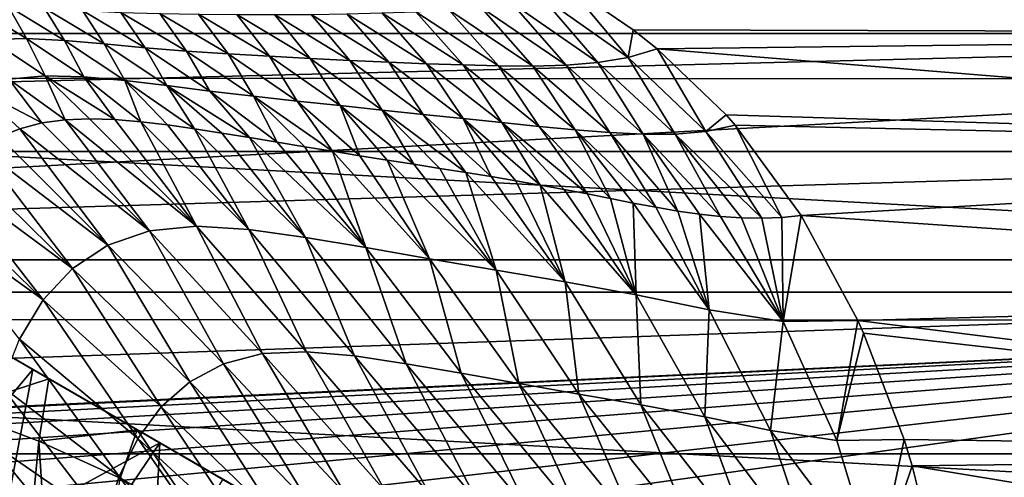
# Model space of a CAD drawing. Header units: metres. Extents: x -139 to 105, y -30 to 40.
# Tile 146 of 153: x 80 to 91, y 13 to 18. Entities that reach past the tile are written whole.
import ezdxf

# ---------------------------------------------------------------- set-up
doc = ezdxf.new("R2010")
doc.units = ezdxf.units.M
doc.layers.add('solid_150_SW0003', color=7, linetype='CONTINUOUS')

msp = doc.modelspace()

# ---------------------------------------------------------------- linework, layer by layer
at = {"layer": 'solid_150_SW0003'}
for points in [[(95.709221, 19.579901, 23.637949), (54.3111, 19.601355, 23.637949), (52.314423, 17.250267, 23.637949)], [(97.703743, 17.226213, 23.637949), (95.709221, 19.579901, 23.637949), (52.314423, 17.250267, 23.637949)], [(100.499969, 18.700039, 83.155602), (51, 18.700251, 83.155045), (51, 17.709034, 85.357384)], [(100.499969, 18.700039, 83.155602), (51, 17.709034, 85.357384), (100.499969, 17.708784, 85.357857)], [(85.656677, 18.499777, 68.462898), (100.499969, 18.700769, 68.971855), (100.499969, 17.70974, 66.769493)], [(86.148552, 18.222147, 67.819397), (85.656677, 18.499777, 68.462898), (100.499969, 17.70974, 66.769493)], [(85.859749, 18.112303, 67.516357), (86.148552, 18.222147, 67.819397), (86.788147, 17.456205, 66.248703)], [(86.841591, 17.748976, 66.84465), (86.148552, 18.222147, 67.819397), (100.499969, 17.70974, 66.769493)], [(86.788147, 17.456205, 66.248703), (86.148552, 18.222147, 67.819397), (86.841591, 17.748976, 66.84465)], [(85.228333, 17.988234, 66.904625), (85.55201, 18.037018, 67.210884), (86.131592, 17.37269, 65.796638)], [(85.55201, 18.037018, 67.210884), (85.859749, 18.112303, 67.516357), (86.46772, 17.400475, 66.024284)], [(85.55201, 18.037018, 67.210884), (86.46772, 17.400475, 66.024284), (86.131592, 17.37269, 65.796638)], [(85.859749, 18.112303, 67.516357), (86.788147, 17.456205, 66.248703), (86.46772, 17.400475, 66.024284)], [(49.55196, 15.312876, 3.637949), (51.356461, 17.972895, 3.637949), (100.448036, 15.312876, 3.637949)], [(51.356461, 17.972895, 3.637949), (98.643539, 17.972895, 3.637949), (100.448036, 15.312876, 3.637949)], [(79.852867, 18.001953, 61.321758), (80.418739, 17.654366, 61.025913), (80.035522, 17.64517, 60.489681)], [(79.852867, 18.001953, 61.321758), (80.224289, 17.99609, 61.865013), (80.418739, 17.654366, 61.025913)], [(80.224289, 17.99609, 61.865013), (80.823212, 17.633921, 61.534889), (80.418739, 17.654366, 61.025913)], [(80.224289, 17.99609, 61.865013), (80.611687, 17.975866, 62.382385), (80.823212, 17.633921, 61.534889)], [(80.611687, 17.975866, 62.382385), (81.24324, 17.598673, 62.012798), (80.823212, 17.633921, 61.534889)], [(80.611687, 17.975866, 62.382385), (81.010849, 17.951588, 62.872295), (81.24324, 17.598673, 62.012798)], [(81.010849, 17.951588, 62.872295), (81.674393, 17.558411, 62.459064), (81.24324, 17.598673, 62.012798)], [(81.010849, 17.951588, 62.872295), (81.418221, 17.931496, 63.333588), (81.674393, 17.558411, 62.459064)], [(81.418221, 17.931496, 63.333588), (82.112816, 17.521803, 62.873093), (81.674393, 17.558411, 62.459064)], [(81.418221, 17.931496, 63.333588), (81.829834, 17.919451, 63.766598), (82.112816, 17.521803, 62.873093)], [(84.181946, 17.925627, 65.956474), (84.54184, 17.938625, 66.279785), (85.042023, 17.37565, 65.073074)], [(84.54184, 17.938625, 66.279785), (84.891106, 17.957546, 66.595062), (85.417892, 17.36657, 65.323265)], [(84.54184, 17.938625, 66.279785), (85.417892, 17.36657, 65.323265), (85.042023, 17.37565, 65.073074)], [(84.891106, 17.957546, 66.595062), (85.228333, 17.988234, 66.904625), (85.781349, 17.363567, 65.563713)], [(84.891106, 17.957546, 66.595062), (85.781349, 17.363567, 65.563713), (85.417892, 17.36657, 65.323265)], [(85.228333, 17.988234, 66.904625), (86.131592, 17.37269, 65.796638), (85.781349, 17.363567, 65.563713)], [(81.829834, 17.919451, 63.766598), (82.554024, 17.492174, 63.255836), (82.112816, 17.521803, 62.873093)], [(81.829834, 17.919451, 63.766598), (82.240776, 17.913107, 64.1744), (82.554024, 17.492174, 63.255836)], [(82.240776, 17.913107, 64.1744), (82.992599, 17.467077, 63.610271), (82.554024, 17.492174, 63.255836)], [(82.240776, 17.913107, 64.1744), (82.646202, 17.909733, 64.560326), (82.992599, 17.467077, 63.610271)], [(82.646202, 17.909733, 64.560326), (83.423485, 17.444035, 63.93951), (82.992599, 17.467077, 63.610271)], [(82.646202, 17.909733, 64.560326), (83.043739, 17.90868, 64.928047), (83.423485, 17.444035, 63.93951)], [(83.043739, 17.90868, 64.928047), (83.432602, 17.910666, 65.281456), (83.844521, 17.422733, 64.247055)], [(83.043739, 17.90868, 64.928047), (83.844521, 17.422733, 64.247055), (83.423485, 17.444035, 63.93951)], [(83.432602, 17.910666, 65.281456), (83.812119, 17.916294, 65.623894), (84.25499, 17.403902, 64.536591)], [(83.432602, 17.910666, 65.281456), (84.25499, 17.403902, 64.536591), (83.844521, 17.422733, 64.247055)], [(83.812119, 17.916294, 65.623894), (84.181946, 17.925627, 65.956474), (84.654289, 17.388149, 64.811348)], [(83.812119, 17.916294, 65.623894), (84.654289, 17.388149, 64.811348), (84.25499, 17.403902, 64.536591)], [(84.181946, 17.925627, 65.956474), (85.042023, 17.37565, 65.073074), (84.654289, 17.388149, 64.811348)], [(86.788147, 17.456205, 66.248703), (86.841591, 17.748976, 66.84465), (87.094795, 17.547365, 66.466423)], [(87.094795, 17.547365, 66.466423), (86.841591, 17.748976, 66.84465), (100.499969, 17.70974, 66.769493)], [(100.499969, 17.708784, 85.357857), (51, 17.709034, 85.357384), (51, 16.459585, 87.424187)], [(100.499969, 17.708784, 85.357857), (51, 16.459585, 87.424187), (100.499969, 16.459312, 87.424576)], [(80.035522, 17.64517, 60.489681), (80.418739, 17.654366, 61.025913), (80.615898, 17.26059, 60.224674)], [(80.035522, 17.64517, 60.489681), (80.615898, 17.26059, 60.224674), (80.231331, 17.22571, 59.694275)], [(80.418739, 17.654366, 61.025913), (81.027451, 17.25012, 60.727814), (80.615898, 17.26059, 60.224674)], [(80.418739, 17.654366, 61.025913), (80.823212, 17.633921, 61.534889), (81.027451, 17.25012, 60.727814)], [(80.823212, 17.633921, 61.534889), (81.459114, 17.211411, 61.198318), (81.027451, 17.25012, 60.727814)], [(80.823212, 17.633921, 61.534889), (81.24324, 17.598673, 62.012798), (81.459114, 17.211411, 61.198318)], [(87.094795, 17.547365, 66.466423), (100.499969, 17.70974, 66.769493), (100.499969, 16.460482, 64.702644)], [(81.24324, 17.598673, 62.012798), (81.905022, 17.158308, 61.633335), (81.459114, 17.211411, 61.198318)], [(81.24324, 17.598673, 62.012798), (81.674393, 17.558411, 62.459064), (81.905022, 17.158308, 61.633335)], [(81.674393, 17.558411, 62.459064), (82.360626, 17.099663, 62.033199), (81.905022, 17.158308, 61.633335)], [(81.674393, 17.558411, 62.459064), (82.112816, 17.521803, 62.873093), (82.360626, 17.099663, 62.033199)], [(82.112816, 17.521803, 62.873093), (82.821823, 17.043972, 62.3979), (82.360626, 17.099663, 62.033199)], [(82.112816, 17.521803, 62.873093), (82.554024, 17.492174, 63.255836), (82.821823, 17.043972, 62.3979)], [(86.788147, 17.456205, 66.248703), (87.094795, 17.547365, 66.466423), (87.610855, 16.671724, 64.975639)], [(87.826546, 16.846533, 65.283432), (87.094795, 17.547365, 66.466423), (100.499969, 16.460482, 64.702644)], [(87.610855, 16.671724, 64.975639), (87.094795, 17.547365, 66.466423), (87.826546, 16.846533, 65.283432)], [(82.554024, 17.492174, 63.255836), (83.283607, 16.993446, 62.728973), (82.821823, 17.043972, 62.3979)], [(82.554024, 17.492174, 63.255836), (82.992599, 17.467077, 63.610271), (83.283607, 16.993446, 62.728973)], [(82.992599, 17.467077, 63.610271), (83.740219, 16.945702, 63.029217), (83.283607, 16.993446, 62.728973)], [(82.992599, 17.467077, 63.610271), (83.423485, 17.444035, 63.93951), (83.740219, 16.945702, 63.029217)], [(83.423485, 17.444035, 63.93951), (84.186546, 16.898657, 63.301517), (83.740219, 16.945702, 63.029217)], [(83.423485, 17.444035, 63.93951), (83.844521, 17.422733, 64.247055), (84.186546, 16.898657, 63.301517)], [(83.844521, 17.422733, 64.247055), (84.620888, 16.852396, 63.549156), (84.186546, 16.898657, 63.301517)], [(83.844521, 17.422733, 64.247055), (84.25499, 17.403902, 64.536591), (84.620888, 16.852396, 63.549156)], [(86.46772, 17.400475, 66.024284), (86.788147, 17.456205, 66.248703), (87.287437, 16.643209, 64.831795)], [(86.788147, 17.456205, 66.248703), (87.610855, 16.671724, 64.975639), (87.287437, 16.643209, 64.831795)], [(84.25499, 17.403902, 64.536591), (85.042686, 16.80772, 63.775543), (84.620888, 16.852396, 63.549156)], [(84.25499, 17.403902, 64.536591), (84.654289, 17.388149, 64.811348), (85.042686, 16.80772, 63.775543)], [(84.654289, 17.388149, 64.811348), (85.451431, 16.765343, 63.983803), (85.042686, 16.80772, 63.775543)], [(84.654289, 17.388149, 64.811348), (85.042023, 17.37565, 65.073074), (85.451431, 16.765343, 63.983803)], [(85.042023, 17.37565, 65.073074), (85.846741, 16.72575, 64.176353), (85.451431, 16.765343, 63.983803)], [(85.042023, 17.37565, 65.073074), (85.417892, 17.36657, 65.323265), (85.846741, 16.72575, 64.176353)], [(85.417892, 17.36657, 65.323265), (86.228256, 16.689484, 64.355507), (85.846741, 16.72575, 64.176353)], [(85.417892, 17.36657, 65.323265), (85.781349, 17.363567, 65.563713), (86.228256, 16.689484, 64.355507)], [(85.781349, 17.363567, 65.563713), (86.131592, 17.37269, 65.796638), (86.59568, 16.659615, 64.523315)], [(85.781349, 17.363567, 65.563713), (86.59568, 16.659615, 64.523315), (86.228256, 16.689484, 64.355507)], [(86.131592, 17.37269, 65.796638), (86.46772, 17.400475, 66.024284), (86.948822, 16.642076, 64.681511)], [(86.131592, 17.37269, 65.796638), (86.948822, 16.642076, 64.681511), (86.59568, 16.659615, 64.523315)], [(86.46772, 17.400475, 66.024284), (87.287437, 16.643209, 64.831795), (86.948822, 16.642076, 64.681511)], [(97.703743, 17.226213, 23.637949), (52.314423, 17.250267, 23.637949), (50.581829, 14.696926, 23.637949)], [(99.43383, 14.670929, 23.637949), (97.703743, 17.226213, 23.637949), (50.581829, 14.696926, 23.637949)], [(79.880524, 17.131807, 59.143242), (80.231331, 17.22571, 59.694275), (80.582832, 16.761616, 59.110561)], [(80.231331, 17.22571, 59.694275), (80.615898, 17.26059, 60.224674), (80.82798, 16.795982, 59.443882)], [(80.231331, 17.22571, 59.694275), (80.82798, 16.795982, 59.443882), (80.582832, 16.761616, 59.110561)], [(80.615898, 17.26059, 60.224674), (81.085793, 16.80691, 59.766582), (80.82798, 16.795982, 59.443882)], [(80.615898, 17.26059, 60.224674), (81.353889, 16.798466, 60.075943), (81.085793, 16.80691, 59.766582)], [(80.615898, 17.26059, 60.224674), (81.027451, 17.25012, 60.727814), (81.353889, 16.798466, 60.075943)], [(81.027451, 17.25012, 60.727814), (81.629478, 16.774925, 60.369343), (81.353889, 16.798466, 60.075943)], [(81.027451, 17.25012, 60.727814), (81.459114, 17.211411, 61.198318), (81.629478, 16.774925, 60.369343)], [(81.459114, 17.211411, 61.198318), (81.910835, 16.740452, 60.645905), (81.629478, 16.774925, 60.369343)], [(81.459114, 17.211411, 61.198318), (82.197418, 16.698895, 60.906414), (81.910835, 16.740452, 60.645905)], [(81.459114, 17.211411, 61.198318), (81.905022, 17.158308, 61.633335), (82.197418, 16.698895, 60.906414)], [(79.880524, 17.131807, 59.143242), (80.349731, 16.700903, 58.765766), (80.130112, 16.613846, 58.41209)], [(79.880524, 17.131807, 59.143242), (80.582832, 16.761616, 59.110561), (80.349731, 16.700903, 58.765766)], [(81.905022, 17.158308, 61.633335), (82.487541, 16.653694, 61.15057), (82.197418, 16.698895, 60.906414)], [(81.905022, 17.158308, 61.633335), (82.779648, 16.60663, 61.378777), (82.487541, 16.653694, 61.15057)], [(81.905022, 17.158308, 61.633335), (82.360626, 17.099663, 62.033199), (82.779648, 16.60663, 61.378777)], [(82.360626, 17.099663, 62.033199), (83.073181, 16.558569, 61.592342), (82.779648, 16.60663, 61.378777)], [(82.360626, 17.099663, 62.033199), (82.821823, 17.043972, 62.3979), (83.073181, 16.558569, 61.592342)], [(82.821823, 17.043972, 62.3979), (83.367233, 16.510168, 61.791782), (83.073181, 16.558569, 61.592342)], [(82.821823, 17.043972, 62.3979), (83.660095, 16.462082, 61.976959), (83.367233, 16.510168, 61.791782)], [(82.821823, 17.043972, 62.3979), (83.283607, 16.993446, 62.728973), (83.660095, 16.462082, 61.976959)], [(83.283607, 16.993446, 62.728973), (83.950066, 16.414894, 62.14785), (83.660095, 16.462082, 61.976959)], [(83.283607, 16.993446, 62.728973), (83.740219, 16.945702, 63.029217), (83.950066, 16.414894, 62.14785)], [(83.740219, 16.945702, 63.029217), (84.236374, 16.369087, 62.305294), (83.950066, 16.414894, 62.14785)], [(83.740219, 16.945702, 63.029217), (84.518723, 16.324802, 62.450493), (84.236374, 16.369087, 62.305294)], [(83.740219, 16.945702, 63.029217), (84.186546, 16.898657, 63.301517), (84.518723, 16.324802, 62.450493)], [(84.186546, 16.898657, 63.301517), (84.796814, 16.281406, 62.584499), (84.518723, 16.324802, 62.450493)], [(84.186546, 16.898657, 63.301517), (85.07029, 16.238234, 62.708168), (84.796814, 16.281406, 62.584499)], [(84.186546, 16.898657, 63.301517), (84.620888, 16.852396, 63.549156), (85.07029, 16.238234, 62.708168)], [(81.720215, 15.620389, 58.332676), (80.582832, 16.761616, 59.110561), (80.82798, 16.795982, 59.443882)], [(82.218613, 15.669406, 58.953449), (80.82798, 16.795982, 59.443882), (81.085793, 16.80691, 59.766582)], [(81.720215, 15.620389, 58.332676), (80.82798, 16.795982, 59.443882), (82.218613, 15.669406, 58.953449)], [(82.218613, 15.669406, 58.953449), (81.085793, 16.80691, 59.766582), (81.353889, 16.798466, 60.075943)], [(82.218613, 15.669406, 58.953449), (81.353889, 16.798466, 60.075943), (81.629478, 16.774925, 60.369343)], [(84.620888, 16.852396, 63.549156), (85.338081, 16.194557, 62.821476), (85.07029, 16.238234, 62.708168)], [(84.620888, 16.852396, 63.549156), (85.042686, 16.80772, 63.775543), (85.338081, 16.194557, 62.821476)], [(85.042686, 16.80772, 63.775543), (85.600502, 16.150114, 62.925926), (85.338081, 16.194557, 62.821476)], [(85.042686, 16.80772, 63.775543), (85.858337, 16.104788, 63.023281), (85.600502, 16.150114, 62.925926)], [(85.042686, 16.80772, 63.775543), (85.451431, 16.765343, 63.983803), (85.858337, 16.104788, 63.023281)], [(87.610855, 16.671724, 64.975639), (87.826546, 16.846533, 65.283432), (87.923622, 16.737022, 65.114166)], [(87.923622, 16.737022, 65.114166), (87.826546, 16.846533, 65.283432), (100.499969, 16.460482, 64.702644)], [(81.28244, 15.468411, 57.682766), (80.130112, 16.613846, 58.41209), (80.349731, 16.700903, 58.765766)], [(81.720215, 15.620389, 58.332676), (80.349731, 16.700903, 58.765766), (80.582832, 16.761616, 59.110561)], [(81.28244, 15.468411, 57.682766), (80.349731, 16.700903, 58.765766), (81.720215, 15.620389, 58.332676)], [(82.771797, 15.635065, 59.534077), (81.629478, 16.774925, 60.369343), (81.910835, 16.740452, 60.645905)], [(82.218613, 15.669406, 58.953449), (81.629478, 16.774925, 60.369343), (82.771797, 15.635065, 59.534077)], [(82.771797, 15.635065, 59.534077), (81.910835, 16.740452, 60.645905), (82.197418, 16.698895, 60.906414)], [(83.372063, 15.550205, 60.065845), (82.197418, 16.698895, 60.906414), (82.487541, 16.653694, 61.15057)], [(82.771797, 15.635065, 59.534077), (82.197418, 16.698895, 60.906414), (83.372063, 15.550205, 60.065845)], [(85.451431, 16.765343, 63.983803), (86.112007, 16.058561, 63.114998), (85.858337, 16.104788, 63.023281)], [(85.451431, 16.765343, 63.983803), (86.360138, 16.011383, 63.201141), (86.112007, 16.058561, 63.114998)], [(85.451431, 16.765343, 63.983803), (85.846741, 16.72575, 64.176353), (86.360138, 16.011383, 63.201141)], [(85.846741, 16.72575, 64.176353), (86.6036, 15.962973, 63.281704), (86.360138, 16.011383, 63.201141)], [(85.846741, 16.72575, 64.176353), (86.228256, 16.689484, 64.355507), (86.6036, 15.962973, 63.281704)], [(86.228256, 16.689484, 64.355507), (86.843575, 15.914953, 63.356659), (86.6036, 15.962973, 63.281704)], [(86.228256, 16.689484, 64.355507), (87.080704, 15.869446, 63.426109), (86.843575, 15.914953, 63.356659)], [(86.228256, 16.689484, 64.355507), (86.59568, 16.659615, 64.523315), (87.080704, 15.869446, 63.426109)], [(87.610855, 16.671724, 64.975639), (87.923622, 16.737022, 65.114166), (88.415047, 15.761466, 63.741226)], [(88.620537, 15.783503, 63.779411), (87.923622, 16.737022, 65.114166), (100.499969, 16.460482, 64.702644)], [(88.415047, 15.761466, 63.741226), (87.923622, 16.737022, 65.114166), (88.620537, 15.783503, 63.779411)], [(81.28244, 15.468411, 57.682766), (79.926331, 16.501766, 58.054436), (80.130112, 16.613846, 58.41209)], [(83.372063, 15.550205, 60.065845), (82.487541, 16.653694, 61.15057), (82.779648, 16.60663, 61.378777)], [(84.012245, 15.442701, 60.542362), (82.779648, 16.60663, 61.378777), (83.073181, 16.558569, 61.592342)], [(83.372063, 15.550205, 60.065845), (82.779648, 16.60663, 61.378777), (84.012245, 15.442701, 60.542362)], [(86.59568, 16.659615, 64.523315), (87.313927, 15.829233, 63.490654), (87.080704, 15.869446, 63.426109)], [(86.59568, 16.659615, 64.523315), (86.948822, 16.642076, 64.681511), (87.313927, 15.829233, 63.490654)], [(86.948822, 16.642076, 64.681511), (87.287437, 16.643209, 64.831795), (87.767853, 15.771543, 63.604954)], [(86.948822, 16.642076, 64.681511), (87.543015, 15.796117, 63.550289), (87.313927, 15.829233, 63.490654)], [(86.948822, 16.642076, 64.681511), (87.767853, 15.771543, 63.604954), (87.543015, 15.796117, 63.550289)], [(87.287437, 16.643209, 64.831795), (87.610855, 16.671724, 64.975639), (88.204048, 15.753144, 63.7001)], [(87.287437, 16.643209, 64.831795), (87.988266, 15.756799, 63.654755), (87.767853, 15.771543, 63.604954)], [(87.287437, 16.643209, 64.831795), (88.204048, 15.753144, 63.7001), (87.988266, 15.756799, 63.654755)], [(87.610855, 16.671724, 64.975639), (88.415047, 15.761466, 63.741226), (88.204048, 15.753144, 63.7001)], [(80.907272, 15.221039, 57.019447), (79.740082, 16.366777, 57.697662), (79.926331, 16.501766, 58.054436)], [(80.907272, 15.221039, 57.019447), (79.926331, 16.501766, 58.054436), (81.28244, 15.468411, 57.682766)], [(84.012245, 15.442701, 60.542362), (83.073181, 16.558569, 61.592342), (83.367233, 16.510168, 61.791782)], [(84.012245, 15.442701, 60.542362), (83.367233, 16.510168, 61.791782), (83.660095, 16.462082, 61.976959)], [(100.499969, 16.459312, 87.424576), (51, 16.459585, 87.424187), (51, 14.970122, 89.325317)], [(100.499969, 16.459312, 87.424576), (51, 14.970122, 89.325317), (100.499969, 14.969843, 89.32563)], [(80.907272, 15.221039, 57.019447), (79.570801, 16.210375, 57.343468), (79.740082, 16.366777, 57.697662)], [(84.686981, 15.324377, 60.964504), (83.660095, 16.462082, 61.976959), (83.950066, 16.414894, 62.14785)], [(84.012245, 15.442701, 60.542362), (83.660095, 16.462082, 61.976959), (84.686981, 15.324377, 60.964504)], [(84.686981, 15.324377, 60.964504), (83.950066, 16.414894, 62.14785), (84.236374, 16.369087, 62.305294)], [(85.391281, 15.203674, 61.334599), (84.236374, 16.369087, 62.305294), (84.518723, 16.324802, 62.450493)], [(84.686981, 15.324377, 60.964504), (84.236374, 16.369087, 62.305294), (85.391281, 15.203674, 61.334599)], [(88.620537, 15.783503, 63.779411), (100.499969, 16.460482, 64.702644), (100.499969, 14.97121, 62.801445)], [(85.391281, 15.203674, 61.334599), (84.518723, 16.324802, 62.450493), (84.796814, 16.281406, 62.584499)], [(85.391281, 15.203674, 61.334599), (84.796814, 16.281406, 62.584499), (85.07029, 16.238234, 62.708168)], [(80.595993, 14.88882, 56.359253), (79.417374, 16.033253, 56.992378), (79.570801, 16.210375, 57.343468)], [(80.595993, 14.88882, 56.359253), (79.570801, 16.210375, 57.343468), (80.907272, 15.221039, 57.019447)], [(86.121048, 15.080404, 61.654808), (85.07029, 16.238234, 62.708168), (85.338081, 16.194557, 62.821476)], [(85.391281, 15.203674, 61.334599), (85.07029, 16.238234, 62.708168), (86.121048, 15.080404, 61.654808)], [(86.121048, 15.080404, 61.654808), (85.338081, 16.194557, 62.821476), (85.600502, 16.150114, 62.925926)], [(86.121048, 15.080404, 61.654808), (85.600502, 16.150114, 62.925926), (85.858337, 16.104788, 63.023281)], [(86.873383, 14.942703, 61.927074), (85.858337, 16.104788, 63.023281), (86.112007, 16.058561, 63.114998)], [(86.121048, 15.080404, 61.654808), (85.858337, 16.104788, 63.023281), (86.873383, 14.942703, 61.927074)], [(86.873383, 14.942703, 61.927074), (86.112007, 16.058561, 63.114998), (86.360138, 16.011383, 63.201141)], [(80.595993, 14.88882, 56.359253), (79.278656, 15.835058, 56.645847), (79.417374, 16.033253, 56.992378)], [(86.873383, 14.942703, 61.927074), (86.360138, 16.011383, 63.201141), (86.6036, 15.962973, 63.281704)], [(86.873383, 14.942703, 61.927074), (86.6036, 15.962973, 63.281704), (86.843575, 15.914953, 63.356659)], [(87.64521, 14.783975, 62.153358), (86.843575, 15.914953, 63.356659), (87.080704, 15.869446, 63.426109)], [(86.873383, 14.942703, 61.927074), (86.843575, 15.914953, 63.356659), (87.64521, 14.783975, 62.153358)], [(87.64521, 14.783975, 62.153358), (87.080704, 15.869446, 63.426109), (87.313927, 15.829233, 63.490654)], [(87.321823, 10.206499, 35.637951), (77.678177, 15.774263, 35.637951), (78.698875, 15.184963, 36.378819)], [(87.321823, 10.206499, 26.637949), (77.678177, 15.774263, 35.637951), (87.321823, 10.206499, 35.637951)], [(77.678177, 15.774263, 26.637949), (77.678177, 15.774263, 35.637951), (87.321823, 10.206499, 26.637949)], [(85.892303, 11.031836, 26.042257), (77.678177, 15.774263, 26.637949), (87.321823, 10.206499, 26.637949)], [(79.107697, 14.948927, 26.042257), (77.678177, 15.774263, 26.637949), (85.892303, 11.031836, 26.042257)], [(80.345589, 14.475524, 55.723213), (79.278656, 15.835058, 56.645847), (80.595993, 14.88882, 56.359253)], [(87.64521, 14.783975, 62.153358), (87.313927, 15.829233, 63.490654), (87.543015, 15.796117, 63.550289)], [(88.430603, 14.662386, 62.335896), (87.543015, 15.796117, 63.550289), (87.767853, 15.771543, 63.604954)], [(87.64521, 14.783975, 62.153358), (87.543015, 15.796117, 63.550289), (88.430603, 14.662386, 62.335896)], [(88.430603, 14.662386, 62.335896), (87.767853, 15.771543, 63.604954), (87.988266, 15.756799, 63.654755)], [(88.430603, 14.662386, 62.335896), (87.988266, 15.756799, 63.654755), (88.204048, 15.753144, 63.7001)], [(88.430603, 14.662386, 62.335896), (88.204048, 15.753144, 63.7001), (88.415047, 15.761466, 63.741226)], [(88.430603, 14.662386, 62.335896), (88.415047, 15.761466, 63.741226), (88.620537, 15.783503, 63.779411)], [(88.430603, 14.662386, 62.335896), (88.620537, 15.783503, 63.779411), (89.221718, 14.672359, 62.471531)], [(89.221718, 14.672359, 62.471531), (88.620537, 15.783503, 63.779411), (100.499969, 14.97121, 62.801445)], [(81.720215, 15.620389, 58.332676), (82.218613, 15.669406, 58.953449), (82.918396, 14.320777, 57.810062)], [(82.218613, 15.669406, 58.953449), (83.382355, 14.341202, 58.336369), (82.918396, 14.320777, 57.810062)], [(82.218613, 15.669406, 58.953449), (82.771797, 15.635065, 59.534077), (83.382355, 14.341202, 58.336369)], [(81.28244, 15.468411, 57.682766), (81.720215, 15.620389, 58.332676), (82.505997, 14.213483, 57.254749)], [(81.720215, 15.620389, 58.332676), (82.918396, 14.320777, 57.810062), (82.505997, 14.213483, 57.254749)], [(82.771797, 15.635065, 59.534077), (83.891937, 14.296255, 58.825531), (83.382355, 14.341202, 58.336369)], [(82.771797, 15.635065, 59.534077), (83.372063, 15.550205, 60.065845), (83.891937, 14.296255, 58.825531)], [(83.372063, 15.550205, 60.065845), (84.440414, 14.213175, 59.270432), (83.891937, 14.296255, 58.825531)], [(83.372063, 15.550205, 60.065845), (84.012245, 15.442701, 60.542362), (84.440414, 14.213175, 59.270432)], [(80.907272, 15.221039, 57.019447), (81.28244, 15.468411, 57.682766), (82.147766, 14.02237, 56.682823)], [(81.28244, 15.468411, 57.682766), (82.505997, 14.213483, 57.254749), (82.147766, 14.02237, 56.682823)], [(84.012245, 15.442701, 60.542362), (85.021942, 14.112733, 59.666958), (84.440414, 14.213175, 59.270432)], [(84.012245, 15.442701, 60.542362), (84.686981, 15.324377, 60.964504), (85.021942, 14.112733, 59.666958)], [(84.686981, 15.324377, 60.964504), (85.632339, 14.003615, 60.016575), (85.021942, 14.112733, 59.666958)], [(84.686981, 15.324377, 60.964504), (85.391281, 15.203674, 61.334599), (85.632339, 14.003615, 60.016575)], [(48.044449, 12.46792, 3.637949), (49.55196, 15.312876, 3.637949), (101.955551, 12.46792, 3.637949)], [(49.55196, 15.312876, 3.637949), (100.448036, 15.312876, 3.637949), (101.955551, 12.46792, 3.637949)], [(80.595993, 14.88882, 56.359253), (80.907272, 15.221039, 57.019447), (81.845406, 13.756955, 56.107811)], [(80.907272, 15.221039, 57.019447), (82.147766, 14.02237, 56.682823), (81.845406, 13.756955, 56.107811)], [(86.301125, 10.795799, 36.378819), (78.698875, 15.184963, 36.378819), (79.692024, 14.611567, 36.945282)], [(87.321823, 10.206499, 35.637951), (78.698875, 15.184963, 36.378819), (86.301125, 10.795799, 36.378819)], [(85.391281, 15.203674, 61.334599), (86.267632, 13.892797, 60.321362), (85.632339, 14.003615, 60.016575)], [(85.391281, 15.203674, 61.334599), (86.121048, 15.080404, 61.654808), (86.267632, 13.892797, 60.321362)], [(86.121048, 15.080404, 61.654808), (86.92469, 13.778828, 60.583107), (86.267632, 13.892797, 60.321362)], [(86.121048, 15.080404, 61.654808), (86.873383, 14.942703, 61.927074), (86.92469, 13.778828, 60.583107)], [(100.499969, 14.969843, 89.32563), (51, 14.970122, 89.325317), (51, 13.262364, 91.033051)], [(100.499969, 14.969843, 89.32563), (51, 13.262364, 91.033051), (100.499969, 13.262094, 91.033295)], [(79.107697, 14.948927, 26.042257), (85.892303, 11.031836, 26.042257), (84.512428, 11.828506, 25.652004)], [(79.107697, 14.948927, 26.042257), (84.512428, 11.828506, 25.652004), (80.487572, 14.152256, 25.652004)], [(79.338676, 12.782981, 23.637949), (79.107697, 14.948927, 26.042257), (80.487572, 14.152256, 25.652004)], [(86.873383, 14.942703, 61.927074), (87.601219, 13.652026, 60.803303), (86.92469, 13.778828, 60.583107)], [(86.873383, 14.942703, 61.927074), (87.64521, 14.783975, 62.153358), (87.601219, 13.652026, 60.803303)], [(89.221718, 14.672359, 62.471531), (100.499969, 14.97121, 62.801445), (100.499969, 13.263636, 61.093605)], [(80.345589, 14.475524, 55.723213), (80.595993, 14.88882, 56.359253), (81.598282, 13.423201, 55.545475)], [(80.595993, 14.88882, 56.359253), (81.845406, 13.756955, 56.107811), (81.598282, 13.423201, 55.545475)], [(87.64521, 14.783975, 62.153358), (88.294678, 13.508866, 60.983429), (87.601219, 13.652026, 60.803303)], [(87.64521, 14.783975, 62.153358), (88.430603, 14.662386, 62.335896), (88.294678, 13.508866, 60.983429)], [(99.43383, 14.670929, 23.637949), (50.581829, 14.696926, 23.637949), (74.119286, 13.470695, 23.637949)], [(99.43383, 14.670929, 23.637949), (74.119286, 13.470695, 23.637949), (75, 13.5, 23.637949)], [(99.43383, 14.670929, 23.637949), (75, 13.5, 23.637949), (75.880714, 13.470695, 23.637949)], [(99.43383, 14.670929, 23.637949), (75.880714, 13.470695, 23.637949), (76.763031, 13.383622, 23.637949)], [(99.43383, 14.670929, 23.637949), (76.763031, 13.383622, 23.637949), (77.635735, 13.240045, 23.637949)], [(99.43383, 14.670929, 23.637949), (77.635735, 13.240045, 23.637949), (78.491714, 13.040371, 23.637949)], [(99.43383, 14.670929, 23.637949), (78.491714, 13.040371, 23.637949), (79.338676, 12.782981, 23.637949)], [(99.43383, 14.670929, 23.637949), (79.338676, 12.782981, 23.637949), (80.168266, 12.471044, 23.637949)], [(80.657715, 14.054026, 37.3368), (79.692024, 14.611567, 36.945282), (79.660065, 13.729868, 38.637951)], [(85.307976, 11.369196, 36.945282), (79.692024, 14.611567, 36.945282), (80.657715, 14.054026, 37.3368)], [(86.301125, 10.795799, 36.378819), (79.692024, 14.611567, 36.945282), (85.307976, 11.369196, 36.945282)], [(99.43383, 14.670929, 23.637949), (80.168266, 12.471044, 23.637949), (80.970055, 12.108175, 23.637949)], [(100.877823, 11.939811, 23.637949), (99.43383, 14.670929, 23.637949), (80.970055, 12.108175, 23.637949)], [(88.430603, 14.662386, 62.335896), (88.999855, 13.401556, 61.124763), (88.294678, 13.508866, 60.983429)], [(88.430603, 14.662386, 62.335896), (89.221718, 14.672359, 62.471531), (88.999855, 13.401556, 61.124763)], [(88.999855, 13.401556, 61.124763), (89.221718, 14.672359, 62.471531), (89.282516, 14.537875, 62.327774)], [(89.282516, 14.537875, 62.327774), (89.221718, 14.672359, 62.471531), (100.499969, 13.263636, 61.093605)], [(88.999855, 13.401556, 61.124763), (89.282516, 14.537875, 62.327774), (89.710472, 13.412045, 61.226429)], [(89.710472, 13.412045, 61.226429), (89.282516, 14.537875, 62.327774), (100.499969, 13.263636, 61.093605)], [(80.150154, 13.97985, 55.136692), (80.345589, 14.475524, 55.723213), (81.401291, 13.020139, 55.01635)], [(80.345589, 14.475524, 55.723213), (81.598282, 13.423201, 55.545475), (81.401291, 13.020139, 55.01635)], [(82.505997, 14.213483, 57.254749), (82.918396, 14.320777, 57.810062), (83.794594, 12.838138, 57.101109)], [(82.918396, 14.320777, 57.810062), (83.382355, 14.341202, 58.336369), (84.218315, 12.868098, 57.573952)], [(82.918396, 14.320777, 57.810062), (84.218315, 12.868098, 57.573952), (83.794594, 12.838138, 57.101109)], [(83.382355, 14.341202, 58.336369), (84.686356, 12.833719, 58.012257), (84.218315, 12.868098, 57.573952)], [(83.382355, 14.341202, 58.336369), (83.891937, 14.296255, 58.825531), (84.686356, 12.833719, 58.012257)], [(83.891937, 14.296255, 58.825531), (85.1922, 12.76032, 58.409615), (84.686356, 12.833719, 58.012257)], [(83.891937, 14.296255, 58.825531), (84.440414, 14.213175, 59.270432), (85.1922, 12.76032, 58.409615)], [(82.147766, 14.02237, 56.682823), (82.505997, 14.213483, 57.254749), (83.420303, 12.728181, 56.601906)], [(82.505997, 14.213483, 57.254749), (83.794594, 12.838138, 57.101109), (83.420303, 12.728181, 56.601906)], [(84.440414, 14.213175, 59.270432), (85.729904, 12.669188, 58.761463), (85.1922, 12.76032, 58.409615)], [(84.440414, 14.213175, 59.270432), (85.021942, 14.112733, 59.666958), (85.729904, 12.669188, 58.761463)], [(80.168266, 12.471044, 23.637949), (79.338676, 12.782981, 23.637949), (80.487572, 14.152256, 25.652004)], [(80.168266, 12.471044, 23.637949), (80.487572, 14.152256, 25.652004), (81.832756, 13.375615, 25.461535)], [(80.487572, 14.152256, 25.652004), (84.512428, 11.828506, 25.652004), (83.167244, 12.605147, 25.461535)], [(80.487572, 14.152256, 25.652004), (83.167244, 12.605147, 25.461535), (81.832756, 13.375615, 25.461535)], [(85.021942, 14.112733, 59.666958), (86.295197, 12.569431, 59.068672), (85.729904, 12.669188, 58.761463)], [(85.021942, 14.112733, 59.666958), (85.632339, 14.003615, 60.016575), (86.295197, 12.569431, 59.068672)], [(80.657715, 14.054026, 37.3368), (79.660065, 13.729868, 38.637951), (80.551094, 13.394825, 38.637951)], [(80.003494, 13.405792, 54.617355), (80.150154, 13.97985, 55.136692), (81.250282, 12.548476, 54.540493)], [(80.150154, 13.97985, 55.136692), (81.401291, 13.020139, 55.01635), (81.250282, 12.548476, 54.540493)], [(81.589737, 13.515922, 37.566158), (80.657715, 14.054026, 37.3368), (80.551094, 13.394825, 38.637951)], [(84.342285, 11.926738, 37.3368), (80.657715, 14.054026, 37.3368), (81.589737, 13.515922, 37.566158)], [(85.307976, 11.369196, 36.945282), (80.657715, 14.054026, 37.3368), (84.342285, 11.926738, 37.3368)], [(81.845406, 13.756955, 56.107811), (82.147766, 14.02237, 56.682823), (83.097458, 12.544005, 56.088474)], [(82.147766, 14.02237, 56.682823), (83.420303, 12.728181, 56.601906), (83.097458, 12.544005, 56.088474)], [(85.632339, 14.003615, 60.016575), (86.884132, 12.467723, 59.333138), (86.295197, 12.569431, 59.068672)], [(85.632339, 14.003615, 60.016575), (86.267632, 13.892797, 60.321362), (86.884132, 12.467723, 59.333138)], [(86.267632, 13.892797, 60.321362), (87.493439, 12.363908, 59.556755), (86.884132, 12.467723, 59.333138)], [(86.267632, 13.892797, 60.321362), (86.92469, 13.778828, 60.583107), (87.493439, 12.363908, 59.556755)], [(86.92469, 13.778828, 60.583107), (88.12072, 12.248942, 59.741436), (87.493439, 12.363908, 59.556755)], [(86.92469, 13.778828, 60.583107), (87.601219, 13.652026, 60.803303), (88.12072, 12.248942, 59.741436)], [(80.551094, 13.394825, 38.637951), (79.660065, 13.729868, 38.637951), (80.174637, 9.479552, 38.637951)], [(81.598282, 13.423201, 55.545475), (81.845406, 13.756955, 56.107811), (82.827499, 12.294045, 55.573624)], [(81.845406, 13.756955, 56.107811), (83.097458, 12.544005, 56.088474), (82.827499, 12.294045, 55.573624)], [(87.601219, 13.652026, 60.803303), (88.763451, 12.117993, 59.889011), (88.12072, 12.248942, 59.741436)], [(87.601219, 13.652026, 60.803303), (88.294678, 13.508866, 60.983429), (88.763451, 12.117993, 59.889011)], [(81.589737, 13.515922, 37.566158), (80.551094, 13.394825, 38.637951), (81.412277, 13.005077, 38.637951)], [(81.589737, 13.515922, 37.566158), (81.412277, 13.005077, 38.637951), (82.247902, 12.557797, 38.637951)], [(82.5, 12.990381, 37.637951), (81.589737, 13.515922, 37.566158), (82.247902, 12.557797, 38.637951)], [(83.410263, 12.464841, 37.566162), (81.589737, 13.515922, 37.566158), (82.5, 12.990381, 37.637951)], [(84.342285, 11.926738, 37.3368), (81.589737, 13.515922, 37.566158), (83.410263, 12.464841, 37.566162)], [(88.294678, 13.508866, 60.983429), (89.417145, 12.016016, 60.000568), (88.763451, 12.117993, 59.889011)], [(88.294678, 13.508866, 60.983429), (88.999855, 13.401556, 61.124763), (89.417145, 12.016016, 60.000568)], [(79.892586, 12.784334, 54.135838), (80.003494, 13.405792, 54.617355), (81.136551, 12.025206, 54.108166)], [(80.003494, 13.405792, 54.617355), (81.250282, 12.548476, 54.540493), (81.136551, 12.025206, 54.108166)], [(80.970055, 12.108175, 23.637949), (80.168266, 12.471044, 23.637949), (81.832756, 13.375615, 25.461535)], [(80.551094, 13.394825, 38.637951), (80.174637, 9.479552, 38.637951), (80.837166, 9.085791, 38.637951)], [(81.412277, 13.005077, 38.637951), (80.551094, 13.394825, 38.637951), (80.837166, 9.085791, 38.637951)], [(81.748047, 11.691742, 23.637949), (80.970055, 12.108175, 23.637949), (81.832756, 13.375615, 25.461535)], [(81.401291, 13.020139, 55.01635), (81.598282, 13.423201, 55.545475), (82.608498, 11.981645, 55.073711)], [(81.598282, 13.423201, 55.545475), (82.827499, 12.294045, 55.573624), (82.608498, 11.981645, 55.073711)], [(81.748047, 11.691742, 23.637949), (81.832756, 13.375615, 25.461535), (83.167244, 12.605147, 25.461535)], [(88.999855, 13.401556, 61.124763), (89.710472, 13.412045, 61.226429), (89.417145, 12.016016, 60.000568)], [(89.417145, 12.016016, 60.000568), (89.710472, 13.412045, 61.226429), (89.796295, 13.134184, 60.979897)], [(89.796295, 13.134184, 60.979897), (89.710472, 13.412045, 61.226429), (100.499969, 13.263636, 61.093605)], [(100.499969, 13.262094, 91.033295), (51, 13.262364, 91.033051), (51, 11.361214, 92.522491)], [(100.499969, 13.262094, 91.033295), (51, 11.361214, 92.522491), (100.499969, 11.360966, 92.522667)], [(89.796295, 13.134184, 60.979897), (100.499969, 13.263636, 61.093605), (100.499969, 11.362654, 59.604034)], [(89.417145, 12.016016, 60.000568), (89.796295, 13.134184, 60.979897), (90.075272, 12.019096, 60.077114)], [(90.075272, 12.019096, 60.077114), (89.796295, 13.134184, 60.979897), (100.499969, 11.362654, 59.604034)], [(81.250282, 12.548476, 54.540493), (81.401291, 13.020139, 55.01635), (82.435898, 11.605843, 54.608829)], [(81.401291, 13.020139, 55.01635), (82.608498, 11.981645, 55.073711), (82.435898, 11.605843, 54.608829)]]:
    msp.add_3dface(points, dxfattribs=at)

doc.saveas('drawing.dxf')
